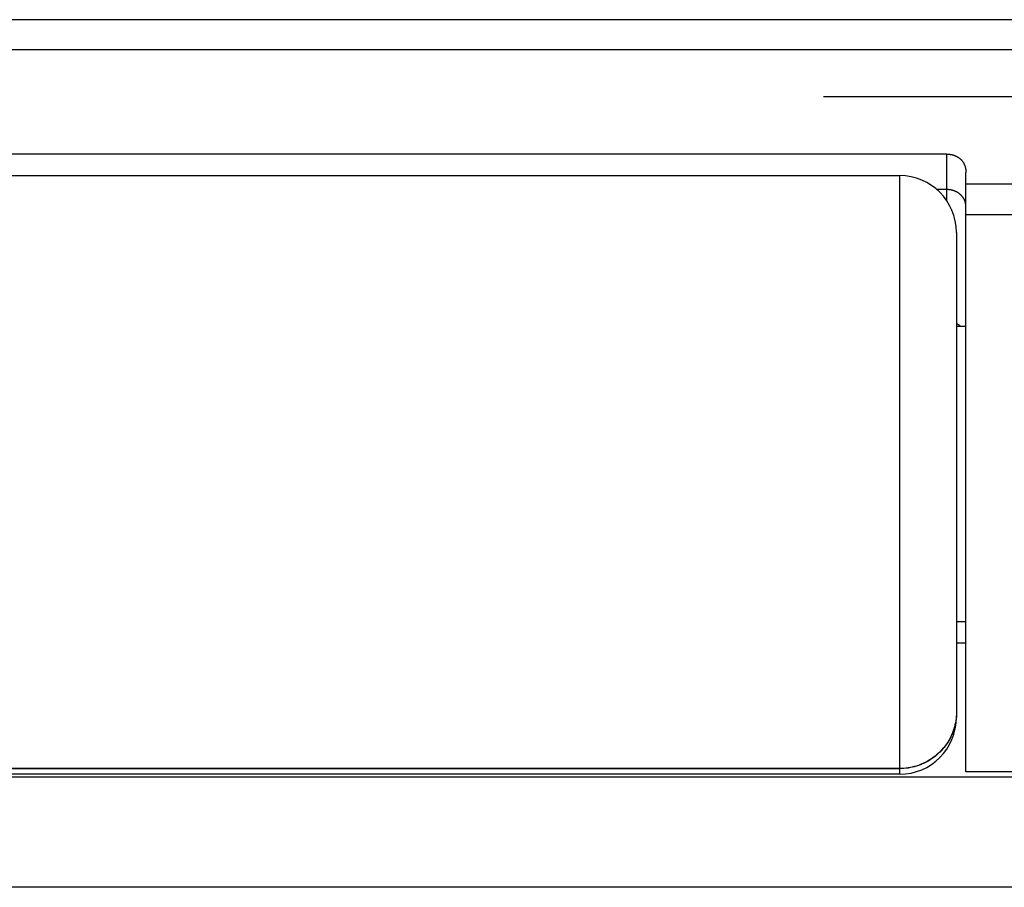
# Model space of a CAD drawing. Header units: inches. Extents: x 0 to 94.4, y 0 to 61.1.
# Tile 91 of 112: x 76.9 to 77.4, y 36.2 to 36.7. Entities that reach past the tile are written whole.
import ezdxf

# ---------------------------------------------------------------- set-up
doc = ezdxf.new("R2010")
doc.units = ezdxf.units.IN
doc.header["$LTSCALE"] = 5.194444
doc.header["$MEASUREMENT"] = 0
doc.linetypes.add('HIDDEN', pattern=[0.2, 0.1, -0.1])
doc.layers.get('0').update_dxf_attribs({"linetype": 'CONTINUOUS'})
doc.layers.add('DEFAULT_2', color=8, linetype='HIDDEN')
doc.layers.add('DOOR_ASSEMBLY', color=7, linetype='CONTINUOUS')

msp = doc.modelspace()

# ---------------------------------------------------------------- linework, layer by layer
at = {"color": 3, "linetype": 'Continuous'}
for p, q in [((77.39458, 36.34978), (77.39958, 36.34978)), ((92.52648, 36.27875), (68.68934, 36.27875)), ((92.54791, 36.22057), (68.66791, 36.22057))]:
    msp.add_line(p, q, dxfattribs=at)
at = {"layer": 'DEFAULT_2', "color": 8, "linetype": 'HIDDEN'}
msp.add_line((69.0133, 36.63844), (92.20252, 36.63844), dxfattribs=at)
at = {"layer": 'DOOR_ASSEMBLY', "color": 7, "linetype": 'Continuous'}
for p, q in [((77.76158, 36.67896), (76.28736, 36.67896)), ((77.76158, 36.66307), (76.28758, 36.66307)), ((77.38958, 36.60795), (76.65958, 36.60795)), ((77.38958, 36.58313), (77.38958, 36.60795)), ((76.68458, 36.59656), (77.36458, 36.59656)), ((77.36458, 36.59656), (77.36458, 36.28034)), ((77.39956, 36.59881), (77.39957, 36.59853)), ((77.39957, 36.59853), (77.39958, 36.59824)), ((77.39958, 36.28156), (77.39958, 36.59824)), ((77.76158, 36.59203), (77.39958, 36.59203)), ((77.38958, 36.5892), (77.38425, 36.5892)), ((77.76158, 36.57584), (77.39958, 36.57584)), ((77.76158, 36.57582), (77.39958, 36.57582)), ((77.39458, 36.56655), (77.39458, 36.31034)), ((77.39458, 36.51706), (77.39958, 36.51706)), ((77.39458, 36.36106), (77.39958, 36.36106)), ((77.39449, 36.31078), (77.39439, 36.30961)), ((77.39455, 36.31189), (77.39449, 36.31072)), ((77.39458, 36.313), (77.39455, 36.31183)), ((76.68458, 36.28334), (77.36458, 36.28334)), ((77.36458, 36.28327), (76.68458, 36.28327)), ((77.36458, 36.28034), (76.68458, 36.28034)), ((77.76158, 36.28156), (77.39958, 36.28156))]:
    msp.add_line(p, q, dxfattribs=at)
for points in [[(77.38958, 36.60795), (77.38968, 36.60795), (77.38979, 36.60794), (77.38989, 36.60794), (77.39, 36.60794), (77.39011, 36.60793), (77.39022, 36.60793), (77.39032, 36.60792), (77.39043, 36.60792), (77.39054, 36.60791), (77.39064, 36.6079), (77.39075, 36.60789), (77.39086, 36.60788), (77.39097, 36.60786), (77.39108, 36.60785), (77.39118, 36.60784), (77.39129, 36.60782), (77.3914, 36.6078), (77.39151, 36.60779), (77.39162, 36.60777), (77.39173, 36.60775), (77.39184, 36.60772), (77.39195, 36.6077), (77.39207, 36.60768), (77.39218, 36.60765), (77.39229, 36.60763), (77.3924, 36.6076), (77.39252, 36.60757), (77.39263, 36.60754), (77.39274, 36.60751), (77.39286, 36.60747), (77.39297, 36.60744), (77.39309, 36.6074), (77.39321, 36.60736), (77.39332, 36.60732), (77.39344, 36.60728), (77.39356, 36.60724), (77.39368, 36.60719), (77.39379, 36.60715), (77.39391, 36.6071), (77.39403, 36.60705), (77.39415, 36.607), (77.39427, 36.60694), (77.39439, 36.60688), (77.39451, 36.60683), (77.39464, 36.60676), (77.39476, 36.6067), (77.39488, 36.60664), (77.395, 36.60657), (77.39512, 36.6065), (77.39525, 36.60643), (77.39537, 36.60635), (77.39549, 36.60627), (77.39562, 36.60619), (77.39574, 36.60611), (77.39586, 36.60602), (77.39598, 36.60593), (77.39611, 36.60584), (77.39623, 36.60575), (77.39635, 36.60565), (77.39647, 36.60555), (77.39659, 36.60544), (77.39671, 36.60533), (77.39683, 36.60522), (77.39695, 36.60511), (77.39707, 36.60499), (77.39719, 36.60487), (77.3973, 36.60474), (77.39742, 36.60461), (77.39753, 36.60448), (77.39765, 36.60434), (77.39776, 36.6042), (77.39787, 36.60405), (77.39798, 36.6039), (77.39808, 36.60374), (77.39818, 36.60358), (77.39829, 36.60342), (77.39838, 36.60325), (77.39848, 36.60307), (77.39858, 36.60289), (77.39867, 36.6027), (77.39876, 36.60251), (77.39884, 36.60231), (77.39892, 36.60211), (77.399, 36.6019), (77.39904, 36.60178)], [(77.39904, 36.60178), (77.39908, 36.60168), (77.39915, 36.60145), (77.39921, 36.60122), (77.39927, 36.60098), (77.39933, 36.60073), (77.39938, 36.60047), (77.39943, 36.60021), (77.39947, 36.59994), (77.3995, 36.59966), (77.39953, 36.59937), (77.39955, 36.59909), (77.39956, 36.59881)], [(77.39958, 36.58034), (77.39957, 36.5805), (77.39957, 36.58065), (77.39956, 36.58081), (77.39955, 36.58096), (77.39954, 36.58112), (77.39952, 36.58127), (77.3995, 36.58142), (77.39948, 36.58158), (77.39945, 36.58173), (77.39942, 36.58188), (77.39939, 36.58203), (77.39936, 36.58219), (77.39932, 36.58234), (77.39928, 36.58249), (77.39923, 36.58264), (77.39919, 36.58279), (77.39914, 36.58293), (77.39909, 36.58308), (77.39903, 36.58323), (77.39897, 36.58337), (77.39891, 36.58352), (77.39885, 36.58366), (77.39878, 36.58381), (77.39871, 36.58395), (77.39864, 36.58409), (77.39856, 36.58423), (77.39849, 36.58437), (77.39841, 36.5845), (77.39832, 36.58464), (77.39824, 36.58477), (77.39815, 36.58491), (77.39806, 36.58504), (77.39796, 36.58517), (77.39787, 36.5853), (77.39777, 36.58543), (77.39767, 36.58555), (77.39756, 36.58568), (77.39746, 36.5858), (77.39735, 36.58592), (77.39724, 36.58604), (77.39712, 36.58616), (77.39701, 36.58627), (77.39689, 36.58639), (77.39677, 36.5865), (77.39665, 36.58661), (77.39652, 36.58672), (77.3964, 36.58682), (77.39627, 36.58693), (77.39614, 36.58703), (77.396, 36.58713), (77.39587, 36.58723), (77.39573, 36.58732), (77.39559, 36.58742), (77.39545, 36.58751), (77.39531, 36.5876), (77.39517, 36.58769), (77.39502, 36.58777), (77.39487, 36.58786), (77.39473, 36.58794), (77.39458, 36.58802), (77.39442, 36.58809), (77.39427, 36.58817), (77.39412, 36.58824), (77.39396, 36.58831), (77.3938, 36.58837), (77.39364, 36.58844), (77.39348, 36.5885), (77.39332, 36.58856), (77.39316, 36.58861), (77.393, 36.58867), (77.39283, 36.58872), (77.39267, 36.58877), (77.3925, 36.58882), (77.39233, 36.58886), (77.39216, 36.5889), (77.39199, 36.58894), (77.39183, 36.58898), (77.39165, 36.58901), (77.39148, 36.58904), (77.39131, 36.58907), (77.39114, 36.58909), (77.39097, 36.58912), (77.39079, 36.58914), (77.39062, 36.58915), (77.39045, 36.58917), (77.39027, 36.58918), (77.3901, 36.58919), (77.38992, 36.5892), (77.38975, 36.5892), (77.38958, 36.5892)], [(77.39665, 36.51706), (77.39665, 36.51706), (77.39652, 36.51717), (77.3964, 36.51727), (77.39627, 36.51738), (77.39614, 36.51748), (77.396, 36.51758), (77.39587, 36.51768), (77.39573, 36.51778), (77.39559, 36.51787), (77.39545, 36.51796), (77.39531, 36.51805), (77.39517, 36.51814), (77.39502, 36.51822), (77.39487, 36.51831), (77.39473, 36.51839), (77.39458, 36.51847)], [(77.39439, 36.30968), (77.39424, 36.30851), (77.39405, 36.30742), (77.39382, 36.30633), (77.39355, 36.30526), (77.39324, 36.30419), (77.39289, 36.30314), (77.3925, 36.3021), (77.39207, 36.30107), (77.3916, 36.30007), (77.3911, 36.29908), (77.39056, 36.2981), (77.38998, 36.29715), (77.38936, 36.29623), (77.38871, 36.29532), (77.38803, 36.29444), (77.38731, 36.29359), (77.38657, 36.29276), (77.38579, 36.29196), (77.38498, 36.29119), (77.38414, 36.29045), (77.38328, 36.28974), (77.38239, 36.28907), (77.38148, 36.28843), (77.38054, 36.28782), (77.37958, 36.28725), (77.37859, 36.28671), (77.37759, 36.28621), (77.37657, 36.28575), (77.37554, 36.28532), (77.37448, 36.28494), (77.37342, 36.28459), (77.37234, 36.28428), (77.37125, 36.28402), (77.37015, 36.28379), (77.36905, 36.28361), (77.36793, 36.28346), (77.36682, 36.28336), (77.3657, 36.28329), (77.36458, 36.28327)], [(77.39424, 36.30858), (77.39405, 36.30748), (77.39382, 36.3064), (77.39355, 36.30532), (77.39324, 36.30425), (77.39289, 36.3032), (77.3925, 36.30216), (77.39207, 36.30114), (77.3916, 36.30013), (77.3911, 36.29914), (77.39056, 36.29817), (77.38998, 36.29722), (77.38936, 36.29629), (77.38871, 36.29538), (77.38803, 36.2945), (77.38731, 36.29365), (77.38657, 36.29282), (77.38579, 36.29202), (77.38498, 36.29125), (77.38414, 36.29052), (77.38328, 36.28981), (77.38239, 36.28913), (77.38148, 36.28849), (77.38054, 36.28788), (77.37958, 36.28731), (77.37859, 36.28677), (77.37759, 36.28627), (77.37657, 36.28581), (77.37554, 36.28539), (77.37448, 36.285), (77.37342, 36.28465), (77.37234, 36.28435), (77.37125, 36.28408), (77.37015, 36.28385), (77.36905, 36.28367), (77.36793, 36.28352), (77.36682, 36.28342), (77.3657, 36.28336), (77.36458, 36.28334)]]:
    msp.add_lwpolyline(points, dxfattribs=at)
for centre, start, end in [((77.36458, 36.56656), 0, 90), ((77.36458, 36.31034), 270, 360)]:
    msp.add_arc(centre, 0.03, start, end, dxfattribs=at)

doc.saveas('drawing.dxf')
